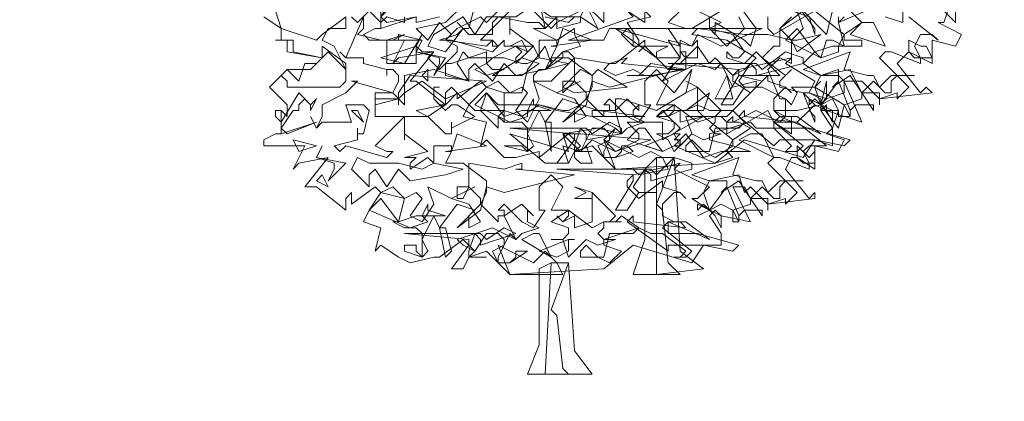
# Model space of a CAD drawing. Header units: millimetres. Extents: x 4234 to 4704, y 1542 to 2004.
# Tile 196 of 256: x 4416.79 to 4433.5, y 1913.15 to 1919.63. Entities that reach past the tile are written whole.
import ezdxf

# ---------------------------------------------------------------- set-up
doc = ezdxf.new("R2010")
doc.units = ezdxf.units.MM
doc.linetypes.add('DASHED', pattern=[19.05, 12.7, -6.35])
doc.layers.add('BOD', color=40, linetype='Continuous')
doc.layers.add('DIMENSIONS', color=7, linetype='Continuous')

# ---------------------------------------------------------------- blocks, each defined once
blk = doc.blocks.new('A$Cf9015526')
at = {"color": 116, "lineweight": 0, "true_color": 0x136734}
for points in [[(2.6649, 1.3991), (2.6427, 1.3324), (2.6204, 1.3324), (2.7093, 1.288), (2.6871, 1.2436), (2.5982, 1.2658), (2.5982, 1.177), (2.5094, 1.2214), (2.465, 1.177), (2.5538, 1.0659), (2.576, 1.0882), (2.5982, 1.0659), (2.3984, 1.0437), (2.3984, 1.0215), (2.3984, 1.0659), (2.3318, 1.0659), (2.3095, 1.1104), (2.2651, 1.1104), (2.3318, 0.9549), (2.1985, 0.9993), (2.1985, 1.0215), (2.1763, 0.9993), (2.2207, 0.9327), (2.2207, 0.8661), (2.1541, 0.8883), (2.1097, 0.8217), (1.8876, 0.8883), (1.7766, 0.7995), (1.3991, 0.7773), (1.3102, 0.8661), (1.2436, 0.8439), (1.2658, 0.8661), (1.2214, 0.9105), (1.1104, 0.8217), (1.1104, 0.8439), (1.0215, 0.8217), (0.9771, 0.8217), (0.9105, 0.8883), (0.8883, 0.8661), (0.9105, 0.9549), (0.8217, 0.9771), (0.8439, 1.0215), (0.9105, 1.0882), (0.8883, 1.1104), (0.7995, 1.0437), (0.7995, 1.0659), (0.7773, 1.0882), (0.755, 1.0659), (0.755, 1.0215), (0.644, 1.1104), (0.6218, 1.1104), (0.7106, 1.2214), (0.5774, 1.1992), (0.5552, 1.177), (0.5996, 1.2658), (0.4664, 1.2658), (0.4441, 1.288), (0.4886, 1.3102), (0.5108, 1.3102), (0.5108, 1.3991)], [(1.71, 1.3768), (1.7988, 1.3324), (1.7544, 1.3102), (1.821, 1.2436), (1.8876, 1.3102), (1.8654, 1.3546)], [(1.9764, 1.3546), (1.9764, 1.3102), (1.9986, 1.288), (2.1541, 1.3768), (2.2651, 1.288), (2.3318, 1.3324), (2.2873, 1.3768)], [(2.5094, 1.3546), (2.6204, 1.2658), (2.5982, 1.288), (2.5538, 1.288), (2.5316, 1.2436), (2.5538, 1.1992), (2.5538, 1.177), (2.4428, 1.2214), (2.4206, 1.2214), (2.3984, 1.1992), (2.5094, 1.0882), (2.465, 1.0437), (2.465, 1.0659), (2.3984, 1.0437), (2.3318, 1.1104), (2.3095, 1.1104), (2.2873, 1.1548), (2.1763, 1.1326), (2.1541, 1.0882), (2.1763, 1.0215), (2.2429, 1.1104), (2.2873, 0.9993), (2.2873, 0.9771), (2.2429, 0.9771), (2.2429, 0.9993), (2.2207, 1.0437), (2.1763, 1.0215), (2.1985, 0.9993), (2.1541, 1.0215), (2.1319, 0.9993), (2.1541, 1.0215), (2.1097, 1.0659), (2.1319, 1.0659), (2.1541, 1.1104), (2.0431, 1.177), (2.0653, 1.1992), (1.8654, 1.1548), (1.8432, 1.1326), (1.8432, 1.1104), (1.9098, 1.0659), (1.9764, 1.1326), (1.9764, 1.1104), (2.0431, 1.0882), (2.0653, 1.0659), (2.0431, 1.0882), (1.9986, 1.0437), (1.9986, 0.9993), (2.0431, 0.9771), (2.0875, 0.9771), (2.1763, 0.9105), (2.0209, 0.9771), (1.9986, 0.9549), (2.1097, 0.8661), (2.0875, 0.8439), (2.0431, 0.8439), (2.0653, 0.8661), (1.9986, 0.9327), (1.932, 0.9327), (1.9098, 0.9549), (1.7544, 0.9105), (1.7544, 0.8883), (1.8432, 0.8661), (1.7766, 0.8217), (1.7322, 0.8439), (1.6877, 0.8439), (1.6655, 0.8439), (1.6655, 0.8661), (1.6877, 0.8883), (1.7322, 0.8439), (1.7544, 0.8439), (1.7766, 0.9327), (1.8654, 0.9327), (1.8876, 0.9549), (1.8432, 0.9993), (1.821, 0.9771), (1.7766, 0.9771), (1.7988, 0.9993), (1.71, 1.0882), (1.71, 0.9993), (1.7322, 0.9771), (1.6433, 0.9549), (1.6433, 0.9993), (1.5989, 0.9771), (1.5767, 0.9993), (1.5989, 0.9771), (1.6211, 0.9993), (1.6211, 1.0215), (1.5545, 1.0215), (1.5989, 1.1104), (1.5545, 1.1548), (1.5101, 1.1104), (1.5101, 1.0215), (1.5323, 1.0215), (1.4879, 0.9549), (1.4435, 0.9771), (1.3768, 1.0437), (1.3546, 1.0215), (1.3768, 1.0215), (1.3768, 0.9993), (1.3546, 0.9993), (1.3546, 0.9771), (1.288, 1.0437), (1.3102, 1.0882), (1.3102, 1.1326), (1.2214, 1.1992), (1.1548, 1.1992), (1.177, 1.2436), (1.177, 1.2658), (1.1104, 1.2658), (1.1104, 1.1992), (1.0882, 1.2436), (1.0215, 1.177), (1.0215, 1.1992), (1.0437, 1.2214), (1.0215, 1.2436), (0.9993, 1.2436), (1.0882, 1.2436), (0.9993, 1.3102), (0.9993, 1.288), (0.9993, 1.3546)], [(0.9993, 1.3768), (0.8883, 1.2658), (0.9327, 1.2658), (0.9549, 1.2436), (0.9327, 1.2214), (0.7773, 1.2658), (0.755, 1.2658), (0.7328, 1.2658), (0.7995, 1.288), (0.8217, 1.3102), (0.7995, 1.3324), (0.8217, 1.3102), (0.8439, 1.3102), (0.8661, 1.3991)], [(1.0882, 1.3768), (1.1548, 1.3102), (1.177, 1.3324), (1.177, 1.3546), (1.177, 1.3324), (1.2658, 1.3768)], [(2.2651, 1.3546), (2.2429, 1.3324), (2.2651, 1.2436), (2.2207, 1.2658), (2.1985, 1.2658), (2.1763, 1.1992), (2.1541, 1.2214), (2.1097, 1.177), (2.1763, 1.1326), (2.2429, 1.1326), (2.2651, 1.1104), (2.2651, 1.0659), (2.1985, 1.0437), (2.1763, 1.0215), (2.1763, 0.9993), (2.2429, 0.9993), (2.2207, 0.9327), (2.1985, 0.9105), (2.2651, 0.8883), (2.2429, 0.8439), (2.1541, 0.8661), (2.1541, 0.7773), (2.0875, 0.8217), (2.0653, 0.8217), (2.0431, 0.7773), (2.1319, 0.6662), (2.1541, 0.6884), (2.1541, 0.6662), (1.9764, 0.644), (1.9764, 0.6218), (1.9764, 0.6662), (1.9098, 0.6662), (1.8876, 0.7106), (1.8432, 0.7106), (1.9098, 0.5774), (1.7988, 0.5996), (1.7766, 0.6218), (1.7544, 0.5996), (1.7988, 0.533), (1.7988, 0.4886), (1.7322, 0.4886), (1.6877, 0.4219), (1.4657, 0.4886), (1.3546, 0.3997), (0.9993, 0.3775), (0.9105, 0.4664), (0.8439, 0.4441), (0.8661, 0.4664), (0.8217, 0.5108), (0.7328, 0.4441), (0.7106, 0.4441), (0.6218, 0.4219), (0.5774, 0.4441), (0.5108, 0.4886), (0.4886, 0.4664), (0.5108, 0.5552), (0.4441, 0.5774), (0.4664, 0.6218), (0.5108, 0.6884), (0.4886, 0.7106), (0.3997, 0.644), (0.3997, 0.6662), (0.3997, 0.6884), (0.3775, 0.6662), (0.3775, 0.6218), (0.2665, 0.7106), (0.2221, 0.7106), (0.3109, 0.8217), (0.1999, 0.7995), (0.1777, 0.7773), (0.2221, 0.8661), (0.0666, 0.8661), (0.0666, 0.8883), (0.111, 0.9105), (0.1332, 0.9105), (0.1332, 0.9993), (0.1554, 0.9771), (0.1554, 0.9993), (0.1554, 1.0215), (0.0888, 1.0882), (0.1554, 1.1548), (0.2443, 1.1548), (0.2887, 1.1992), (0.1554, 1.2214), (0.1554, 1.2658), (0.111, 1.2658), (0.1332, 1.2658), (0.1332, 1.3102), (0.0666, 1.3546)], [(1.4435, 1.3768), (1.5101, 1.3324), (1.5101, 1.3768)], [(1.6433, 1.3768), (1.5989, 1.3324), (1.6655, 1.3102), (1.4435, 1.3102), (1.4213, 1.288), (1.4657, 1.2436), (1.5989, 1.2436), (1.5545, 1.2214), (1.5545, 1.1992), (1.5989, 1.1548), (1.6433, 1.1992), (1.6433, 1.2214), (1.6655, 1.2214), (1.6655, 1.1548), (1.5989, 1.1548), (1.5101, 1.2436), (1.4879, 1.2214), (1.5101, 1.2436), (1.5101, 1.2658), (1.3991, 1.177), (1.3768, 1.177), (1.3546, 1.1548), (1.3991, 1.1326), (1.4657, 1.1548), (1.5101, 1.1326), (1.5545, 1.1326), (1.6211, 1.0659), (1.6877, 1.1548), (1.6655, 1.0659), (1.5545, 0.9993), (1.4213, 1.0437), (1.3991, 1.0437), (1.3991, 0.9993), (1.3102, 0.9993), (1.3102, 0.9771), (1.3991, 0.9327), (1.3546, 0.8883), (1.3991, 0.8439), (1.4879, 0.8883), (1.4879, 0.9105), (1.4435, 0.9549), (1.5767, 0.9549), (1.5767, 0.9105), (1.5767, 0.8883), (1.7322, 0.9771), (1.8432, 0.8883), (1.9098, 0.9327), (1.8654, 0.9549), (1.8432, 0.9549), (1.821, 0.9549), (1.8432, 0.9771), (1.8432, 0.9549), (1.932, 0.9993), (2.0209, 0.9549), (2.0431, 0.9771), (2.0431, 1.0437), (1.9542, 1.0882), (1.932, 1.0882), (1.9542, 1.1104), (1.8654, 1.1326), (2.0209, 1.1326), (1.932, 1.2214), (1.8876, 1.177), (1.821, 1.1992), (1.821, 1.2214), (1.8432, 1.1992), (1.8654, 1.1992), (1.8876, 1.2214), (1.8432, 1.288), (1.7544, 1.3102), (1.71, 1.3102), (1.6877, 1.3102), (1.7988, 1.3768)], [(1.7544, 1.3546), (1.7544, 1.3102), (1.7766, 1.288), (1.7766, 1.3102), (1.7766, 1.3324), (1.8876, 1.2658), (1.9098, 1.2436), (1.932, 1.3102), (1.8654, 1.3991)], [(2.2207, 1.3768), (2.1985, 1.288), (2.1097, 1.3768), (2.0209, 1.3102), (2.0209, 1.2436), (1.9986, 1.2436), (1.9542, 1.1992), (2.0431, 1.1326), (2.0653, 1.1548), (2.0209, 1.1104), (2.0209, 1.0882), (2.1097, 1.0659), (2.1541, 0.9549), (2.1541, 0.9771), (2.1319, 0.9993), (2.0875, 0.9549), (2.1985, 0.8661), (2.1763, 0.8661), (2.1319, 0.8661), (2.1097, 0.8439), (2.1319, 0.7995), (2.1319, 0.7773), (2.0209, 0.8217), (1.9986, 0.8217), (1.9764, 0.7995), (2.0875, 0.6884), (2.0431, 0.644), (2.0431, 0.6662), (1.9764, 0.644), (1.9098, 0.7106), (1.8876, 0.6884), (1.8654, 0.755), (1.7544, 0.7328), (1.7322, 0.6884), (1.7544, 0.6218), (1.821, 0.7106), (1.8654, 0.5996), (1.8654, 0.5774), (1.8432, 0.5774), (1.8432, 0.6218), (1.7988, 0.644), (1.7544, 0.6218), (1.7766, 0.5996), (1.7544, 0.6218), (1.71, 0.5996), (1.7544, 0.6218), (1.6877, 0.6662), (1.71, 0.6662), (1.7544, 0.7106), (1.6211, 0.7773), (1.6433, 0.7995), (1.4657, 0.755), (1.4435, 0.7328), (1.4435, 0.7106), (1.4879, 0.6662), (1.5767, 0.7328), (1.5767, 0.7106), (1.6433, 0.6884), (1.6655, 0.6662), (1.6433, 0.6884), (1.6211, 0.6884), (1.5767, 0.644), (1.5767, 0.5996), (1.6211, 0.5774), (1.6655, 0.5774), (1.7544, 0.5108), (1.5989, 0.5774), (1.5767, 0.5552), (1.6877, 0.4664), (1.6655, 0.4441), (1.6211, 0.4441), (1.6433, 0.4441), (1.6655, 0.4664), (1.5767, 0.533), (1.5323, 0.533), (1.4879, 0.5552), (1.3546, 0.5108), (1.3546, 0.4886), (1.4213, 0.4664), (1.3768, 0.4219), (1.3324, 0.4441), (1.288, 0.4441), (1.2658, 0.4441), (1.2658, 0.4664), (1.288, 0.4886), (1.3324, 0.4441), (1.3546, 0.4441), (1.3768, 0.533), (1.4657, 0.533), (1.4879, 0.5552), (1.4213, 0.5996), (1.3991, 0.5774), (1.3768, 0.5774), (1.3991, 0.5996), (1.3102, 0.6884), (1.3102, 0.5996), (1.3102, 0.5774), (1.2436, 0.5552), (1.2436, 0.5996), (1.1992, 0.5774), (1.177, 0.5996), (1.1992, 0.5774), (1.2214, 0.5996), (1.2214, 0.6218), (1.1548, 0.6218), (1.1992, 0.7106), (1.1548, 0.755), (1.1104, 0.7106), (1.1104, 0.6218), (1.1326, 0.6218), (1.0882, 0.5552), (1.0437, 0.5774), (0.9771, 0.644), (0.9549, 0.6218), (0.9771, 0.6218), (0.9771, 0.5996), (0.9549, 0.5996), (0.9549, 0.5774), (0.8883, 0.644), (0.9105, 0.6884), (0.9105, 0.7328), (0.8217, 0.7995), (0.755, 0.7995), (0.7773, 0.8439), (0.7773, 0.8661), (0.7106, 0.8661), (0.7106, 0.7995), (0.6884, 0.8217), (0.6218, 0.7773), (0.6218, 0.7995), (0.644, 0.8217), (0.6218, 0.8217), (0.5996, 0.8217), (0.6884, 0.8439), (0.5996, 0.9105), (0.5996, 0.8883), (0.5996, 0.9327), (0.5996, 0.9549), (0.5996, 0.9771), (0.4886, 0.8661), (0.533, 0.8439), (0.5552, 0.8439), (0.533, 0.8217), (0.3775, 0.8661), (0.3553, 0.8439), (0.3331, 0.8661), (0.4219, 0.8883), (0.4219, 0.9105), (0.4219, 0.9327), (0.4219, 0.9105), (0.4441, 0.9105), (0.4664, 0.9993), (0.4441, 1.0215), (0.3775, 1.0215), (0.3997, 0.9549), (0.2887, 0.9549), (0.2665, 0.9327), (0.2443, 0.9771), (0.2665, 0.9327), (0.2887, 0.9771), (0.2887, 1.0215), (0.3775, 1.0659), (0.4219, 1.1104), (0.3997, 1.1104), (0.5552, 1.0659), (0.5774, 1.1104), (0.5774, 1.1326), (0.5552, 1.1548), (0.533, 1.1548), (0.533, 1.1326), (0.533, 1.1548), (0.4441, 1.177), (0.4441, 1.1992), (0.3775, 1.1992), (0.3553, 1.2214), (0.3775, 1.1992), (0.4441, 1.3546), (0.4441, 1.3324), (0.4441, 1.3102), (0.4219, 1.288), (0.5108, 1.2658), (0.533, 1.2658), (0.5996, 1.288), (0.5552, 1.2658), (0.533, 1.2658), (0.533, 1.2436), (0.533, 1.177), (0.644, 1.177), (0.644, 1.2436), (0.6662, 1.2214), (0.7106, 1.2214), (0.6884, 1.1992), (0.7328, 1.1548), (0.7995, 1.2214), (0.7995, 1.2436), (0.755, 1.2658), (0.7773, 1.288), (0.7328, 1.3324), (0.6884, 1.2658), (0.644, 1.3102), (0.755, 1.3324), (0.8217, 1.3991)], [(0.9993, 1.4213), (0.9105, 1.3324), (0.8883, 1.3546), (0.7995, 1.3102), (0.755, 1.2658), (0.9105, 1.2436), (0.9327, 1.2658), (0.9327, 1.2436), (0.9549, 1.2436), (0.9771, 1.2658), (0.9771, 1.2436), (0.9993, 1.2436), (1.0437, 1.2658), (1.0659, 1.2214), (1.0215, 1.2436), (0.9771, 1.2214), (0.9327, 1.1992), (0.9105, 1.177), (0.9327, 1.1548), (0.9771, 1.1548), (0.9105, 1.1326), (0.8661, 1.1548), (0.9105, 1.177), (0.9105, 1.2214), (0.7773, 1.177), (0.755, 1.177), (0.755, 1.1326), (0.8439, 1.1104), (0.7106, 1.1548), (0.5996, 1.1326), (0.5996, 1.0215), (0.5552, 1.0659), (0.4886, 1.0659), (0.4886, 0.9771), (0.6884, 0.9771), (0.755, 0.9105), (0.7773, 0.9105), (0.7773, 0.9549), (0.7773, 0.9327), (0.8661, 0.9771), (0.7995, 1.0215), (0.7773, 1.0215), (0.755, 0.9993), (0.7106, 1.0437), (0.7106, 1.0882), (0.7328, 1.0882), (0.7106, 1.0882), (0.7106, 1.0437), (0.7328, 1.0215), (0.755, 1.0215), (0.7995, 1.0659), (0.8661, 0.9993), (0.9771, 0.9993), (0.9771, 1.0659), (1.0215, 1.0659), (1.0437, 1.0659), (1.0659, 1.1548), (1.1326, 1.2436), (1.1548, 1.177), (1.1548, 1.1992), (1.1326, 1.1548), (1.1104, 1.1548), (1.0882, 1.1326), (1.0882, 1.1104), (1.1548, 1.1104), (1.2436, 1.1992), (1.2214, 1.2214), (1.1992, 1.2214), (1.2658, 1.2436), (1.2436, 1.288), (1.2436, 1.3102), (1.177, 1.2658), (1.0882, 1.3102), (1.1326, 1.3102), (1.1104, 1.4213)], [(1.1326, 1.3546), (1.2214, 1.3324), (1.2436, 1.3546)], [(2.6871, 1.4213), (2.6871, 1.3324), (2.5982, 1.4213)], [(2.4872, 1.3768), (2.4872, 1.3324), (2.4206, 1.3546)], [(2.3984, 1.3991), (2.2429, 1.3324), (2.2429, 1.3546)], [(2.0875, 1.3768), (2.1097, 1.3102), (2.0653, 1.2658), (2.0209, 1.3102), (2.0653, 1.3546)], [(0.7328, 1.3546), (0.644, 1.3324), (0.644, 1.3546)], [(0.5996, 1.3546), (0.5996, 1.3324), (0.533, 1.3546), (0.5108, 1.3324), (0.4664, 1.3768), (0.4219, 1.3324), (0.3997, 1.3546)], [(0.3775, 1.3546), (0.3775, 1.3324), (0.3775, 1.3102), (0.3109, 1.3102), (0.2887, 1.2658), (0.3331, 1.2436), (0.3775, 1.1548), (0.3775, 1.1326), (0.3775, 1.1104), (0.3553, 1.0882), (0.1554, 1.0882), (0.1554, 1.1104), (0.1332, 1.1326), (0.1554, 1.1548), (0.1999, 1.1104), (0.2221, 1.177), (0.2665, 1.177), (0.2887, 1.1992), (0.1777, 1.2214), (0.1777, 1.2658), (0.111, 1.2658), (0.1332, 1.2658), (0.1332, 1.3102), (0.0666, 1.3546)], [(0.111, 1.3768), (0.1332, 1.3102), (0.2665, 1.2658), (0.2887, 1.288), (0.3775, 1.3546)]]:
    blk.add_lwpolyline(points, dxfattribs=at)
for points in [[(1.4435, 1.4435), (1.5323, 1.3546), (1.4435, 1.3324), (1.4879, 1.2658), (1.4879, 1.2436), (1.4657, 1.2436), (1.4657, 1.288), (1.4435, 1.3102), (1.3768, 1.3102), (1.3546, 1.2658), (1.2214, 1.2658), (1.4657, 1.3546), (1.4435, 1.3768), (1.3768, 1.3768), (1.3991, 1.3768), (1.3991, 1.4213), (1.3768, 1.4213), (1.3324, 1.4435), (1.288, 1.4657), (1.3102, 1.5101), (1.3768, 1.4435)], [(0.644, 1.4435), (0.6218, 1.4213), (0.6218, 1.4435), (0.5996, 1.4435), (0.5996, 1.3991), (0.5774, 1.4213), (0.5108, 1.3546), (0.533, 1.3324), (0.644, 1.3546), (0.5108, 1.3102), (0.5108, 1.4213), (0.5108, 1.3991), (0.5108, 1.3768), (0.5108, 1.3546), (0.5774, 1.4657), (0.6218, 1.4435)], [(1.5101, 1.4435), (1.5989, 1.3991), (1.6211, 1.3991), (1.6655, 1.4435), (1.7322, 1.3991), (1.9098, 1.3991), (1.71, 1.3768), (1.5767, 1.3991), (1.5101, 1.4435), (1.4435, 1.3768), (1.3768, 1.3991), (1.3546, 1.3768), (1.3546, 1.3324), (1.288, 1.3991), (1.3102, 1.4657), (1.3546, 1.4213)], [(2.1541, 1.3102), (2.1541, 1.288), (2.1319, 1.3546), (2.0653, 1.3768), (2.0431, 1.4213), (1.9986, 1.4213), (2.1097, 1.4435), (2.0875, 1.3991)], [(1.2658, 1.3546), (1.2658, 1.3324), (1.177, 1.3102), (1.177, 1.3324), (1.177, 1.3546), (1.1326, 1.3102), (1.1104, 1.3324), (1.0659, 1.3324), (0.9549, 1.3546), (0.9327, 1.3324), (0.9327, 1.288), (0.8439, 1.288), (0.8217, 1.3102), (0.755, 1.2214), (0.6884, 1.2436), (0.7106, 1.288), (0.8217, 1.3546), (0.8661, 1.288), (0.9105, 1.3546), (1.0215, 1.3546), (1.0882, 1.3991), (1.1548, 1.3546)], [(1.2658, 1.3546), (1.288, 1.3991), (1.3324, 1.3102)], [(1.1548, 1.2436), (1.177, 1.2436), (1.1992, 1.3102), (1.3102, 1.2658)], [(1.7988, 1.2436), (1.71, 1.288), (1.6877, 1.2436), (1.5989, 1.2658), (1.6433, 1.1992), (1.6211, 1.1992), (1.5545, 1.1992), (1.3991, 1.3102), (1.6433, 1.2436), (1.5989, 1.3102), (1.6877, 1.3102), (1.9542, 1.3102)], [(1.9764, 1.288), (2.0653, 1.2658), (2.0875, 1.2658), (2.1763, 1.288), (2.0875, 1.2214), (2.0653, 1.2658), (2.0653, 1.177), (2.0209, 1.1992), (1.9764, 1.1548), (2.0209, 1.0437), (2.0431, 1.0437), (2.0653, 1.0215), (2.0875, 1.0659), (2.0653, 1.0882), (2.1541, 1.0882), (2.1763, 1.1104), (2.1541, 1.0882), (2.2651, 1.0215), (2.2429, 0.9327), (2.1763, 1.0215), (2.0875, 0.9993), (2.0653, 0.9993), (2.0209, 0.9993), (1.9986, 0.9993), (2.0209, 0.9771), (2.0653, 0.9771), (2.0653, 0.9105), (1.9986, 0.9549), (1.9764, 0.9993), (1.821, 0.9105), (1.821, 0.9549), (1.7988, 0.9771), (1.6655, 0.9771), (1.6877, 0.9105), (1.6433, 0.8661), (1.6211, 0.9105), (1.6433, 0.9327), (1.5989, 0.9771), (1.5545, 0.9771), (1.5767, 0.9993), (1.6655, 0.9993), (1.71, 1.0215), (1.7544, 0.9993), (1.8432, 0.9993), (1.932, 1.0882), (1.932, 1.1104), (1.8432, 1.0882), (1.7988, 1.177), (1.7766, 1.1548), (1.71, 1.177), (1.5767, 1.1104), (1.6211, 1.177), (1.6433, 1.177), (1.71, 1.2436), (1.7544, 1.177), (1.7766, 1.1992), (1.8432, 1.1326), (1.8876, 1.1548), (1.932, 1.1992), (1.821, 1.2658), (1.6877, 1.288), (1.71, 1.3102), (1.8876, 1.288)], [(2.0875, 1.3102), (2.1541, 1.2214), (2.2207, 1.2436), (2.2429, 1.2436), (2.2651, 1.288), (2.2651, 1.2658), (2.3318, 1.2658), (2.3318, 1.2436), (2.2429, 1.2436), (2.2429, 1.2214), (2.1763, 1.1992), (2.0431, 1.2658)], [(2.4206, 1.2436), (2.2873, 1.288), (2.3318, 1.3324), (2.3762, 1.3324)], [(0.5108, 1.1992), (0.644, 1.2436), (0.6662, 1.288), (0.5996, 1.177)], [(0.5774, 1.2658), (0.5774, 1.288), (0.6662, 1.2658)], [(0.3775, 1.1548), (0.3553, 1.177), (0.3109, 1.2214), (0.2887, 1.1992), (0.2887, 1.2436), (0.3775, 1.177)], [(0.755, 1.1992), (0.7106, 1.1326), (0.7328, 1.177), (0.7328, 1.1992), (0.644, 1.2214), (0.6662, 1.2658), (0.644, 1.2214)], [(1.71, 1.2658), (1.71, 1.1992), (1.6655, 1.1992), (1.6433, 1.2214), (1.6433, 1.2658), (1.6877, 1.2436)], [(2.576, 1.2436), (2.5982, 1.1992), (2.5316, 1.1992), (2.5094, 1.2214), (2.5094, 1.2658), (2.5538, 1.2436)], [(0.9771, 1.1992), (1.0437, 1.177), (1.0659, 1.177), (1.1104, 1.1992), (1.2214, 1.177), (1.1326, 1.1548), (1.0215, 1.1326), (0.9771, 1.177), (0.9327, 1.1104), (0.8661, 1.177), (0.8439, 1.1548), (0.8439, 1.1104), (0.7995, 1.177), (0.8217, 1.2214), (0.8439, 1.1992)], [(1.0437, 1.1326), (0.9327, 1.1326), (1.0437, 1.1992), (1.1104, 1.177)], [(1.1326, 1.1548), (1.1992, 1.2214), (1.1992, 1.1992)], [(1.4213, 1.177), (1.6433, 1.1548), (1.3768, 1.0882), (1.3102, 1.1104), (1.288, 1.0215), (1.1992, 0.9549), (1.288, 1.0437), (1.288, 1.0659), (1.2436, 1.1104), (1.1992, 1.0659), (1.1992, 1.1104), (1.2436, 1.1104), (1.2436, 1.1992), (1.3768, 1.177), (1.4435, 1.1992)], [(2.1097, 1.177), (1.932, 1.1326), (1.932, 1.1548), (1.9098, 1.177), (1.8654, 1.1104), (1.8876, 1.0882), (1.9542, 1.0882), (1.8876, 1.0882), (1.8432, 1.0215), (1.7988, 1.0215), (1.8654, 1.1326), (1.8654, 1.1548), (1.5989, 1.177), (1.932, 1.177), (1.9542, 1.1548), (2.0431, 1.2214), (2.1097, 1.1992)], [(2.354, 1.1326), (2.3762, 1.1326), (2.3984, 1.0882), (2.4428, 1.1326), (2.5316, 1.1326), (2.465, 1.1326), (2.4428, 1.1104), (2.4428, 1.0659), (2.4206, 1.0659), (2.3762, 1.1104), (2.3318, 1.0659), (2.3762, 0.9993), (2.3762, 1.0215), (2.3095, 1.0215), (2.2873, 0.9993), (2.2873, 0.9771), (2.2651, 1.0215), (2.3318, 1.0437), (2.3318, 1.0659), (2.2873, 1.1326), (2.2207, 1.0882), (2.2429, 1.1104), (2.2429, 1.1548), (2.1763, 1.1326), (2.1097, 1.1548), (2.2873, 1.2214), (2.2651, 1.1548)], [(1.5323, 1.1326), (1.4435, 1.1326), (1.4879, 1.1326), (1.5323, 1.177), (1.6655, 1.1548)], [(0.755, 1.0437), (0.6662, 1.1104), (0.5996, 1.0659), (0.5774, 1.0437), (0.5774, 1.0215), (0.5774, 1.0437), (0.4886, 1.0215), (0.4886, 1.0437), (0.5774, 1.0437), (0.5774, 1.0659), (0.6218, 1.1326), (0.9105, 1.1104)], [(0.6884, 1.1104), (0.6662, 1.1326), (0.6884, 1.1548)], [(1.3324, 1.1548), (1.4435, 1.0882), (1.2436, 1.0659), (1.1992, 1.0882), (1.2658, 1.1548), (1.3102, 1.1326)], [(1.7766, 1.0437), (1.821, 1.1326), (1.8432, 1.0437)], [(1.0437, 1.0882), (1.0659, 1.0659), (1.0215, 0.9993), (1.0659, 0.9549), (1.1104, 1.0437), (1.0882, 1.1104), (1.177, 1.0659), (1.2658, 1.1104), (1.177, 1.0659), (1.2436, 1.0437), (1.288, 0.9771), (1.2436, 0.9549), (1.2436, 0.9993), (1.2658, 1.0215), (1.1992, 1.0437), (1.1326, 0.9549), (1.1548, 0.9549), (1.1548, 0.8439), (1.1326, 0.9549), (1.1104, 0.9993), (1.0659, 0.9105), (1.0882, 0.8661), (1.0659, 0.8439), (0.9771, 0.8661), (0.9993, 0.8661), (1.0437, 0.8661), (1.0659, 0.8439), (1.0659, 0.9327), (1.0437, 0.9549), (0.9771, 0.9549), (0.9549, 0.9771), (0.9771, 0.9549), (0.9771, 1.0659), (0.9105, 1.0882), (0.9549, 1.1104), (0.9993, 1.0659)], [(1.71, 1.0659), (1.71, 1.0882), (1.6655, 1.0659), (1.71, 1.0882), (1.6655, 1.1104), (1.71, 1.0882)], [(2.1763, 1.0437), (2.1319, 1.0659), (2.1985, 1.0437), (2.1985, 1.1104), (2.1763, 1.0215)], [(0.2665, 1.0437), (0.2443, 0.9993), (0.2443, 1.0215), (0.2221, 1.0437), (0.1999, 1.0215), (0.1999, 0.9993), (0.1777, 0.9993), (0.1332, 0.9327), (0.1554, 0.9105), (0.2665, 0.9549), (0.1332, 0.9105), (0.1332, 0.9993), (0.111, 0.9993), (0.111, 0.9771), (0.1332, 0.9549), (0.1999, 1.0659), (0.2443, 1.0215)], [(0.9105, 1.0659), (0.9771, 0.9771), (1.0437, 0.9993), (1.0659, 0.9993), (1.0882, 1.0437), (1.0882, 1.0215), (1.1548, 0.9993), (1.0659, 0.9993), (1.0659, 0.9771), (0.9993, 0.9549), (0.8661, 1.0215)], [(1.1104, 1.0215), (1.1992, 0.9993), (1.2214, 0.9993), (1.2658, 1.0215), (1.3324, 0.9993), (1.5101, 0.9771), (1.3102, 0.9771), (1.177, 0.9993), (1.1104, 1.0215), (1.0437, 0.9771), (0.9771, 0.9993), (0.9549, 0.9771), (0.9549, 0.9327), (0.8883, 0.9993), (0.9105, 1.0659), (0.9549, 1.0215)], [(1.6655, 0.9993), (1.7544, 1.0659), (1.7322, 0.9993)], [(0.6884, 0.9771), (0.644, 0.9993), (0.755, 1.0215)], [(1.4879, 1.0215), (1.4657, 0.9993), (1.4657, 0.9771), (1.5101, 0.9549), (1.4435, 0.9327), (1.4213, 0.9105), (1.3991, 0.9993), (1.4435, 1.0437), (1.4879, 0.9993)], [(1.7766, 0.9771), (1.821, 0.9771), (1.7766, 0.9771), (1.7766, 0.9549), (1.7544, 0.9327), (1.7766, 0.9105), (1.7988, 0.9105), (1.7322, 0.8883), (1.6877, 0.9105), (1.6211, 0.8439), (1.5989, 0.8883), (1.5545, 0.9105), (1.5989, 0.9105), (1.6211, 0.9327), (1.6211, 0.9549), (1.5545, 0.9771), (1.6211, 1.0215), (1.71, 0.9549)], [(2.2207, 0.9549), (2.1985, 0.9993), (2.1541, 1.0437), (2.1319, 1.0215), (2.1319, 1.0437), (2.2207, 0.9993)], [(0.4441, 0.9549), (0.3997, 0.9993), (0.4219, 0.9993)], [(2.0875, 0.9549), (2.0653, 0.9549), (2.0209, 0.9549), (1.9986, 0.9549), (1.9986, 0.9327), (2.1319, 0.9327), (2.2873, 0.8883), (2.2651, 0.8661), (2.1541, 0.8883), (2.0209, 0.8883), (1.9986, 0.8661), (1.8654, 0.9771), (1.8876, 0.9993), (1.8876, 0.9771)], [(1.4213, 0.9105), (1.288, 0.8883), (1.288, 0.9105), (1.2658, 0.9327), (1.2436, 0.8661), (1.2436, 0.8439), (1.3102, 0.8439), (1.2436, 0.8439), (1.2214, 0.7995), (1.177, 0.7995), (1.2436, 0.8883), (1.2436, 0.9105), (0.9993, 0.9327), (1.288, 0.9327), (1.3102, 0.9105), (1.3768, 0.9549), (1.4213, 0.9327)], [(1.3991, 0.9327), (1.3546, 0.8439), (1.3546, 0.8217), (1.3991, 0.8217), (1.4213, 0.8439), (1.4213, 0.8661), (1.4435, 0.8661), (1.4657, 0.8439), (1.3991, 0.8217), (1.3546, 0.8217), (1.3324, 0.8661), (1.3768, 0.8883), (1.3768, 0.9105), (1.3546, 0.9327), (1.3102, 0.9327), (1.2658, 0.8439), (1.2214, 0.8883), (1.1992, 0.9105), (1.3324, 0.9327), (1.4213, 0.9105)], [(1.5767, 0.8439), (1.4435, 0.8883), (1.4879, 0.9327), (1.5101, 0.9327)], [(0.755, 0.8439), (0.7773, 0.8439), (0.7995, 0.9105), (0.9105, 0.8661)], [(1.3991, 0.8439), (1.3102, 0.8883), (1.2658, 0.8439), (1.1992, 0.8661), (1.2214, 0.7995), (1.1326, 0.7995), (0.9993, 0.9105), (1.2214, 0.8439), (1.1992, 0.9105), (1.2658, 0.9105), (1.5323, 0.8883)], [(1.6433, 0.9105), (1.6211, 0.8883), (1.6433, 0.8883), (1.6433, 0.8661), (1.6211, 0.8661), (1.5767, 0.8439), (1.5101, 0.8661), (1.6211, 0.9105)], [(1.6655, 0.9105), (1.7322, 0.8217), (1.7988, 0.8439), (1.821, 0.8439), (1.8432, 0.8883), (1.8432, 0.8661), (1.9098, 0.8439), (1.821, 0.8439), (1.8432, 0.8217), (1.7766, 0.7995), (1.6211, 0.8661)], [(1.9986, 0.8217), (1.8654, 0.8883), (1.9098, 0.9105), (1.9542, 0.9105)], [(0.1999, 0.8439), (0.1777, 0.8883), (0.2665, 0.8661)], [(0.3775, 0.7995), (0.3109, 0.7328), (0.3331, 0.7773), (0.3331, 0.7995), (0.2665, 0.8217), (0.2887, 0.8661), (0.2665, 0.8217)], [(1.288, 0.8661), (1.3102, 0.7995), (1.2658, 0.7995), (1.2436, 0.8217), (1.2436, 0.8661), (1.2658, 0.8439)], [(1.5323, 0.8439), (1.5767, 0.8217), (1.5989, 0.7773), (1.4879, 0.755), (1.4657, 0.7773), (1.4435, 0.7773), (1.3991, 0.7773), (1.3546, 0.8883), (1.4879, 0.8217)], [(2.1541, 0.8439), (2.1541, 0.7995), (2.1097, 0.7995), (2.0875, 0.8217), (2.0875, 0.8661), (2.1319, 0.8217)], [(0.5774, 0.7995), (0.6662, 0.7773), (0.7106, 0.7995), (0.8217, 0.7773), (0.755, 0.755), (0.6218, 0.7328), (0.5774, 0.7773), (0.533, 0.7106), (0.4886, 0.7773), (0.4664, 0.755), (0.4664, 0.7106), (0.3997, 0.7773), (0.4219, 0.8217), (0.4664, 0.7995)], [(1.6877, 0.7773), (1.5323, 0.7328), (1.5323, 0.755), (1.5101, 0.7773), (1.4657, 0.7106), (1.4879, 0.6884), (1.5545, 0.6884), (1.4879, 0.6884), (1.4435, 0.6218), (1.3991, 0.6218), (1.4657, 0.7328), (1.4657, 0.755), (1.177, 0.7773), (1.5323, 0.7773), (1.5545, 0.755), (1.6211, 0.8217), (1.6877, 0.7995)], [(1.5545, 0.644), (1.5767, 0.6218), (1.5989, 0.4219), (1.6433, 0.3775), (1.5101, 0.3775), (1.4657, 0.3775), (1.5101, 0.5108), (1.5101, 0.7773), (1.5545, 0.8217), (1.6211, 0.8217)], [(1.7322, 0.3997), (1.5545, 0.3775), (1.5545, 0.8217), (1.6211, 0.8217), (1.6433, 0.4664)], [(1.932, 0.7328), (1.9542, 0.7328), (1.9764, 0.6884), (2.0209, 0.7328), (2.1097, 0.7328), (2.0431, 0.7328), (2.0209, 0.7106), (2.0209, 0.6662), (1.9986, 0.6662), (1.9542, 0.7106), (1.9098, 0.6662), (1.9542, 0.5996), (1.9542, 0.6218), (1.8876, 0.6218), (1.8654, 0.5996), (1.8654, 0.5774), (1.8432, 0.6218), (1.9098, 0.644), (1.9098, 0.6662), (1.8654, 0.7328), (1.7988, 0.6884), (1.821, 0.7106), (1.821, 0.7328), (1.7544, 0.7328), (1.6877, 0.755), (1.8654, 0.8217), (1.8432, 0.755)], [(1.0215, 0.7773), (1.2436, 0.755), (0.9771, 0.6884), (0.9105, 0.7106), (0.8883, 0.6218), (0.7995, 0.5552), (0.8883, 0.644), (0.8883, 0.6662), (0.8439, 0.7106), (0.8217, 0.6662), (0.7995, 0.6662), (0.7995, 0.7106), (0.8439, 0.7106), (0.8439, 0.7995), (0.9771, 0.7773), (1.0437, 0.7995), (1.0437, 0.7773)], [(0.3109, 0.7106), (0.2665, 0.7328), (0.2887, 0.755)], [(0.644, 0.6884), (0.6662, 0.6662), (0.6218, 0.5996), (0.6662, 0.5774), (0.7106, 0.644), (0.6884, 0.7106), (0.7773, 0.6662), (0.8661, 0.7106), (0.7773, 0.6662), (0.8439, 0.644), (0.8883, 0.5774), (0.8439, 0.5552), (0.8439, 0.5996), (0.8661, 0.6218), (0.7995, 0.644), (0.7328, 0.5552), (0.755, 0.5552), (0.7773, 0.4664), (0.755, 0.4441), (0.7328, 0.5552), (0.7106, 0.5996), (0.6662, 0.5108), (0.6884, 0.4664), (0.6662, 0.4441), (0.5996, 0.4664), (0.5996, 0.4886), (0.644, 0.4886), (0.644, 0.4664), (0.6662, 0.4441), (0.6662, 0.533), (0.644, 0.5552), (0.5996, 0.5552), (0.5552, 0.5774), (0.5774, 0.5774), (0.5996, 0.6662), (0.5108, 0.6884), (0.5552, 0.7106), (0.5996, 0.6662)], [(1.3102, 0.6662), (1.2436, 0.6662), (1.288, 0.6884), (1.2436, 0.7106), (1.3102, 0.6884)], [(0.5108, 0.6662), (0.5774, 0.5774), (0.644, 0.5996), (0.6662, 0.5996), (0.6884, 0.644), (0.6884, 0.6218), (0.755, 0.5996), (0.6662, 0.5996), (0.6884, 0.5774), (0.6218, 0.5552), (0.4664, 0.6218)], [(1.0659, 0.6218), (1.0659, 0.5996), (1.0659, 0.5774), (1.1104, 0.5552), (1.0437, 0.533), (1.0215, 0.5108), (0.9771, 0.5996), (1.0437, 0.644), (1.0882, 0.5996)], [(1.7988, 0.5552), (1.7766, 0.5996), (1.7322, 0.644), (1.71, 0.6218), (1.71, 0.644), (1.7988, 0.5996)], [(1.3546, 0.5774), (1.4213, 0.5774), (1.3546, 0.5774), (1.3546, 0.5552), (1.3324, 0.533), (1.3546, 0.5108), (1.3991, 0.5108), (1.3324, 0.4886), (1.288, 0.5108), (1.2214, 0.4441), (1.1992, 0.5108), (1.1548, 0.5108), (1.1992, 0.5108), (1.2214, 0.533), (1.2214, 0.5552), (1.1548, 0.5774), (1.2214, 0.6218), (1.3102, 0.5552)], [(1.6655, 0.5552), (1.6433, 0.5774), (1.5989, 0.5774), (1.5989, 0.5552), (1.5989, 0.533), (1.71, 0.533), (1.8654, 0.4886), (1.8432, 0.4664), (1.7322, 0.4886), (1.5989, 0.4886), (1.5989, 0.4664), (1.4435, 0.5774), (1.4657, 0.5996), (1.4657, 0.5774)], [(1.0215, 0.533), (0.8883, 0.4886), (0.8883, 0.5108), (0.8661, 0.533), (0.8439, 0.4664), (0.8439, 0.4441), (0.9105, 0.4441), (0.8439, 0.4441), (0.8217, 0.3997), (0.7773, 0.3997), (0.8439, 0.4886), (0.8439, 0.5108), (0.5996, 0.533), (0.8883, 0.533), (0.9105, 0.5108), (0.9771, 0.5552)], [(0.9993, 0.533), (0.9549, 0.4441), (0.9549, 0.4219), (0.9993, 0.4219), (1.0215, 0.4441), (1.0215, 0.4664), (1.0437, 0.4664), (1.0659, 0.4664), (0.9993, 0.4219), (0.9549, 0.4219), (0.9327, 0.4664), (0.9771, 0.4886), (0.9771, 0.5108), (0.9549, 0.533), (0.9105, 0.533), (0.8661, 0.4664), (0.8217, 0.4886), (0.7995, 0.5108), (0.9327, 0.5552), (1.0215, 0.5108)], [(1.1548, 0.4441), (1.0437, 0.5108), (1.0882, 0.533), (1.1104, 0.533)], [(1.2214, 0.5108), (1.2214, 0.4886), (1.2214, 0.4664), (1.177, 0.4441), (1.1104, 0.4664), (1.2214, 0.5108), (1.2436, 0.5108)]]:
    blk.add_lwpolyline(points, close=True, dxfattribs=at)
at = {"color": 97, "lineweight": 0, "true_color": 0x397239}
blk.add_lwpolyline([(1.1326, 0.4664), (1.177, 0.4219), (1.1992, 0.3775), (1.0659, 0.3775), (1.0437, 0.3775), (0.9993, 0.3775), (0.9549, 0.4886), (1.0882, 0.4219)], close=True, dxfattribs=at)
at = {"color": 32, "lineweight": 0, "true_color": 0xb85b00}
blk.add_lwpolyline([(1.1548, 0.2443), (1.177, 0.2221), (1.1992, 0.0222), (1.2214, 0), (1.1104, 0), (1.0659, 0), (1.1104, 0.111), (1.1104, 0.3997), (1.1548, 0.4219), (1.2214, 0.4219)], close=True, dxfattribs=at)
at = {"color": 47, "lineweight": 0, "true_color": 0x727239}
blk.add_lwpolyline([(1.3102, 0), (1.1326, 0), (1.1548, 0.4219), (1.2214, 0.4219), (1.2436, 0.0888)], close=True, dxfattribs=at)

msp = doc.modelspace()

# ---------------------------------------------------------------- hatches: boundary and pattern name
at = {"layer": 'DIMENSIONS'}
h = msp.add_hatch(dxfattribs=at)
h.set_pattern_fill('GRASS', color=256, scale=0.5)
h.set_pattern_definition([(90, (3399.144, -158.445), (-8.980256, 8.980256), [2.38125, -15.57926]), (45, (3399.144, -158.445), (-8.980256, 8.980256), [2.38125, -10.31875]), (135, (3399.144, -158.445), (-8.980256, -8.980256), [2.38125, -10.31875])])
h.paths.add_polyline_path([(4417.642, 1844.325), (4423.295, 1838.251), (4434.997, 1847.63), (4469.633, 1855.411), (4513.149, 1877.657), (4531.91, 1892.866), (4546.887, 1910.457), (4556.576, 1922.748), (4577.553, 1933.381), (4592.745, 1936.647), (4614.987, 1937.27), (4624.025, 1937.27), (4633.352, 1938.711), (4636.398, 1940.231), (4631.843, 1952.387, 0.161807)])
h.paths.add_polyline_path([(4631.843, 1952.387), (4629.875, 1957.638), (4629.402, 1957.362), (4621.324, 1958.355), (4615.855, 1959.613), (4597.306, 1970.684), (4571.563, 1964.436), (4571.563, 1952.35), (4556.657, 1951.293), (4533.205, 1949.701), (4514.014, 1931.759), (4500.094, 1928.388), (4467.514, 1910.265), (4457.649, 1889.768), (4440.095, 1876.858), (4418.61, 1858.458), (4410.164, 1852.361), (4417.642, 1844.325, -0.161807)])
h.paths.add_polyline_path([(4548.079, 1916.6), (4552.857, 1929.938), (4546.693, 1932.146), (4541.915, 1918.808)], flags=24)
h.paths.add_polyline_path([(4503.056, 1883.274), (4507.833, 1896.612), (4501.67, 1898.82), (4496.892, 1885.482)], flags=24)
h.paths.add_polyline_path([(4451.737, 1857.409), (4456.514, 1870.747), (4450.351, 1872.954), (4445.573, 1859.617)], flags=24)
h.paths.add_polyline_path([(4412.993, 1854.337), (4417.077, 1849.949), (4419.339, 1852.055), (4415.256, 1856.442)], flags=24)
h.paths.add_polyline_path([(4596.347, 1950.181), (4601.125, 1963.518), (4594.961, 1965.726), (4590.184, 1952.389)], flags=24)
h.paths.add_polyline_path([(4509.799, 1914.44), (4520.772, 1919.976), (4517.122, 1927.21), (4506.149, 1921.675)], flags=24)
h.paths.add_polyline_path([(4321.655, 1898.427), (4326.034, 1896.392), (4327.337, 1899.195), (4322.958, 1901.23)], flags=9)
h.paths.add_polyline_path([(4333.436, 1891.996), (4338.276, 1888.46), (4340.1, 1890.956), (4335.26, 1894.492)], flags=9)
h.paths.add_polyline_path([(4351.195, 1875.643), (4355.521, 1871.494), (4357.661, 1873.726), (4353.334, 1877.874)], flags=9)
h.paths.add_polyline_path([(4373.922, 1853.781), (4378.272, 1849.657), (4380.399, 1851.901), (4376.049, 1856.024)], flags=9)
h.paths.add_polyline_path([(4389.205, 1846.109), (4392.546, 1849.595), (4390.314, 1851.734), (4386.973, 1848.248)], flags=9)
h.paths.add_polyline_path([(4407.974, 1825.893), (4411.638, 1829.038), (4409.624, 1831.383), (4405.961, 1828.238)], flags=9)
h.paths.add_polyline_path([(4405.697, 1823.188), (4408.835, 1819.518), (4411.185, 1821.527), (4408.046, 1825.197)], flags=9)
h.paths.add_polyline_path([(4412.076, 1813.536), (4414.857, 1808.226), (4417.596, 1809.66), (4414.815, 1814.97)], flags=9)
h.paths.add_polyline_path([(4306.063, 1735.531), (4308.37, 1742.308), (4305.444, 1743.304), (4303.137, 1736.527)], flags=9)
h.paths.add_polyline_path([(4289.124, 1902.077), (4295.062, 1902.894), (4294.64, 1905.956), (4288.702, 1905.139)], flags=9)
h.paths.add_polyline_path([(4305.67, 1902.469), (4311.525, 1901.187), (4312.186, 1904.206), (4306.331, 1905.488)], flags=9)
h.paths.add_polyline_path([(4434.212, 1813.221), (4438.6, 1817.304), (4436.494, 1819.567), (4432.106, 1815.483)], flags=9)
h.paths.add_polyline_path([(4381.102, 1865.727), (4385.185, 1861.34), (4387.448, 1863.446), (4383.365, 1867.833)], flags=9)
h.paths.add_polyline_path([(4421.978, 1821.805), (4426.062, 1817.417), (4428.324, 1819.523), (4424.241, 1823.911)], flags=9)
h.paths.add_polyline_path([(4410.395, 1823.868), (4413.93, 1827.157), (4411.824, 1829.42), (4408.289, 1826.131)], flags=9)
h.paths.add_polyline_path([(4387.391, 1817.486), (4392.169, 1830.823), (4386.005, 1833.031), (4381.227, 1819.694)], flags=9)
h.paths.add_polyline_path([(4347.973, 1750.06), (4352.75, 1763.397), (4346.587, 1765.605), (4341.809, 1752.268)], flags=9)
h.paths.add_polyline_path([(4341.432, 1678.315), (4346.21, 1691.652), (4340.046, 1693.86), (4335.269, 1680.523)], flags=9)
h.paths.add_polyline_path([(4323.367, 1583.702), (4328.145, 1597.039), (4321.981, 1599.247), (4317.204, 1585.909)], flags=9)
h.paths.add_polyline_path([(4335.365, 1700.446), (4339.979, 1713.328), (4330.825, 1716.607), (4326.211, 1703.726)], flags=9)
h.paths.add_polyline_path([(4396.179, 1839.031), (4404.655, 1830.211), (4406.861, 1832.33), (4398.385, 1841.151)], flags=9)
h.paths.add_polyline_path([(4396.433, 1860.296), (4402.629, 1853.776), (4403.712, 1854.806), (4397.517, 1861.325)], flags=9)
h.paths.add_polyline_path([(4349.014, 1900.377), (4363.585, 1891.161), (4365.102, 1893.559), (4350.531, 1902.776)], flags=9)
h.paths.add_polyline_path([(4438.666, 1769.752), (4437.611, 1764.115), (4441.328, 1763.419), (4442.383, 1769.056)], flags=9)
h.paths.add_polyline_path([(4432.339, 1775.082), (4431.592, 1769.395), (4435.341, 1768.902), (4436.089, 1774.588)], flags=9)
h.paths.add_polyline_path([(4446.576, 1765.01), (4445.473, 1759.382), (4449.184, 1758.654), (4450.287, 1764.282)], flags=9)
h.paths.add_polyline_path([(4333.28, 1902.136), (4338.08, 1900.158), (4339.521, 1903.654), (4334.722, 1905.632)], flags=9)
h.paths.add_polyline_path([(4335.517, 1907.037), (4340.858, 1904.947), (4342.235, 1908.469), (4336.895, 1910.559)], flags=9)
h.paths.add_polyline_path([(4338.313, 1912.555), (4343.753, 1910.74), (4344.95, 1914.327), (4339.509, 1916.142)], flags=9)
h.paths.add_polyline_path([(4390.585, 1863.01), (4393.613, 1859.818), (4396.592, 1862.643), (4393.563, 1865.836)], flags=9)
h.paths.add_polyline_path([(4431.119, 1819.228), (4434.15, 1816.033), (4437.129, 1818.858), (4434.097, 1822.054)], flags=9)
h.paths.add_polyline_path([(4421.135, 1830.165), (4424.164, 1826.973), (4427.142, 1829.798), (4424.114, 1832.991)], flags=9)
h.paths.add_polyline_path([(4410.884, 1841.214), (4413.913, 1838.022), (4416.891, 1840.847), (4413.863, 1844.04)], flags=9)
h.paths.add_polyline_path([(4400.588, 1852.195), (4403.617, 1849.002), (4406.596, 1851.828), (4403.567, 1855.02)], flags=9)
h.paths.add_polyline_path([(4378.865, 1874.762), (4381.896, 1871.566), (4384.875, 1874.392), (4381.843, 1877.588)], flags=9)

# ---------------------------------------------------------------- linework, layer by layer
at = {"layer": 'DIMENSIONS', "linetype": 'DASHED', "lineweight": 5}
msp.add_arc((4687.332, 1576.07), 380.386, 98.38805, 135.15279, dxfattribs=at)

# ---------------------------------------------------------------- block references
at = {"layer": 'BOD', "xscale": 4.480026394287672, "yscale": 4.480026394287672, "zscale": 4.480026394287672}
msp.add_blockref('A$Cf9015526', (4420.633, 1913.606, 480.917), dxfattribs=at)

doc.saveas('drawing.dxf')
